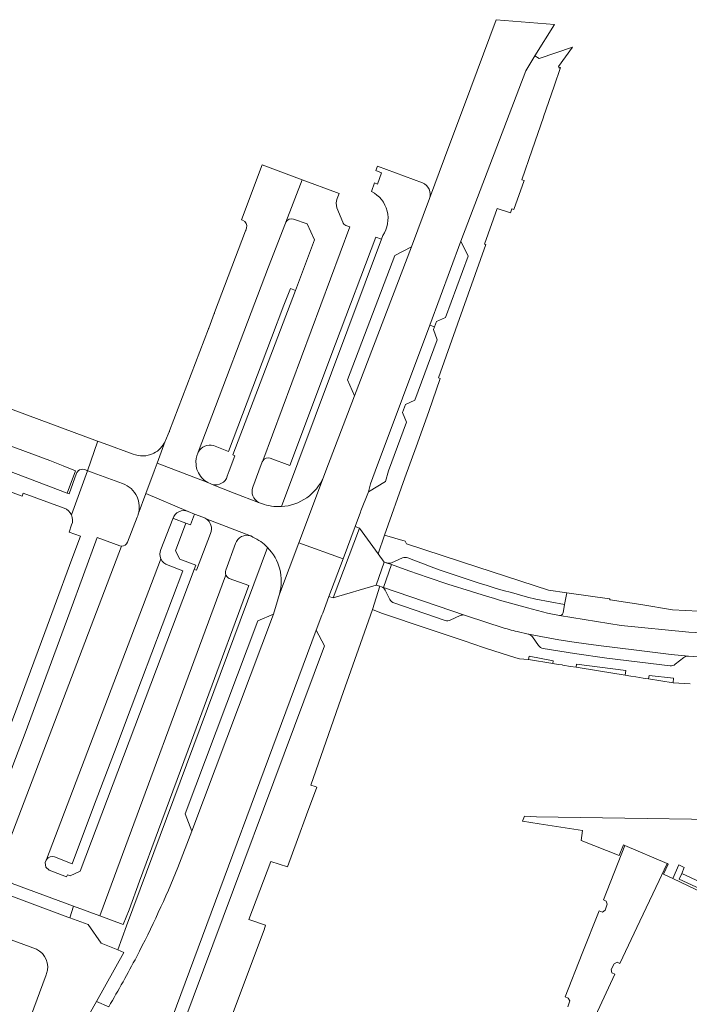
# Model space of a CAD drawing. Extents: x 146402 to 164798, y 455483 to 464134.
# Tile 87 of 256: x 154617 to 154725, y 461914 to 462073. Entities that reach past the tile are written whole.
import ezdxf

# ---------------------------------------------------------------- set-up
doc = ezdxf.new("R2010")
doc.units = 0
doc.header["$LTSCALE"] = 0.2
for name, color, linetype, lineweight in [('B-XX-VH-VERHARDING_ASFALT-GV', 252, 'CONTINUOUS', 18), ('B-XX-VH-VERHARDING_BETONSTRAATSTEEN-GV', 252, 'CONTINUOUS', 18), ('B-XX-VH-VERHARDING_STRAATBAKSTEEN-GV', 252, 'CONTINUOUS', 18), ('B-XX-VH-VERHARDING_TEGEL-GV', 252, 'CONTINUOUS', 18)]:
    doc.layers.add(name, color=color, linetype=linetype, lineweight=lineweight)

msp = doc.modelspace()

# ---------------------------------------------------------------- linework, layer by layer
at = {"layer": 'B-XX-VH-VERHARDING_ASFALT-GV'}
msp.add_lwpolyline([(154668.883, 461985.807), (154670.825, 461990.996), (154671.703, 461993.343), (154671.766, 461993.518), (154671.785, 461993.565), (154672.98, 461996.599), (154673.345, 461997.918), (154674.097, 461999.936), (154682.892, 462023.558), (154687.947, 462037.126), (154698.431, 462064.687), (154699.885, 462067.1), (154703.07, 462072.176), (154693.63, 462072.967), (154689.537, 462061.965), (154685.309, 462050.591), (154682.858, 462044.042), (154679.95, 462036.26), (154670.713, 462012.156), (154666.122, 462000), (154665.749, 461999.012), (154661.767, 461988.38)], close=True, dxfattribs=at)
for points in [[(154636.288, 461911.291), (154640.585, 461909.687), (154664.567, 461974.22), (154665.47, 461976.669), (154665.595, 461977.004), (154665.597, 461977.011), (154666.601, 461979.694), (154668.883, 461985.807), (154661.767, 461988.38), (154658.625, 461980.08), (154658.611, 461980.043)], [(154658.41, 461979.419), (154658.405, 461979.405), (154658.4, 461979.391), (154657.622, 461976.826), (154644.455, 461941.762), (154642.199, 461935.861)]]:
    msp.add_lwpolyline(points, dxfattribs=at)
for points in [[(154658.611, 461980.043, -0.0274887), (154658.41, 461979.419)], [(154642.199, 461935.861, -0.022191), (154635.533, 461921.46)], [(154635.533, 461921.46, -0.0089344), (154631.031, 461913.353)]]:
    msp.add_lwpolyline(points, format="xyb", dxfattribs=at)
at = {"layer": 'B-XX-VH-VERHARDING_BETONSTRAATSTEEN-GV'}
for points in [[(154627.088, 462000.201), (154627.504, 462000.049), (154627.569, 462000.025), (154629.172, 462004.687), (154629.216, 462004.815), (154567.755, 462027.586)], [(154586.844, 462014.079), (154588.86, 462013.39), (154588.967, 462013.682), (154591.198, 462012.869), (154595.59, 462011.22), (154599.926, 462009.615), (154599.819, 462009.305), (154601.819, 462008.522), (154601.963, 462008.861), (154606.372, 462007.229), (154608.558, 462006.438), (154610.638, 462005.651), (154621.47, 462001.66), (154623.638, 462000.838), (154625.616, 461999.994), (154624.305, 461996.423), (154624.63, 461996.3), (154625.8, 461999.609)], [(154634.939, 462002.73), (154630.291, 462004.423), (154629.216, 462004.815), (154629.172, 462004.687), (154627.569, 462000.025), (154627.639, 462000), (154628.482, 461999.691), (154633.229, 461997.954)], [(154637.012, 461996.327), (154638.348, 461999.936), (154638.83, 462001.234), (154640.141, 462004.802)], [(154638.282, 462002.847), (154638.185, 462002.807)], [(154625.953, 461999.875), (154626.051, 462000)], [(154635.776, 461992.998), (154637.012, 461996.327)], [(154678.483, 461985.918), (154676.725, 461985.146)], [(154703.877, 461976.622), (154703.863, 461976.625), (154702.481, 461976.872), (154701.914, 461976.985), (154698.679, 461977.847), (154694.167, 461979.122), (154693.203, 461979.407), (154692.239, 461979.691), (154690.527, 461980.211), (154689.674, 461980.474), (154685.847, 461981.691), (154682.67, 461982.749), (154679.505, 461983.847), (154676.694, 461984.859), (154675.428, 461981.144), (154688.498, 461976.686), (154688.509, 461976.684), (154692.296, 461975.407), (154694.43, 461974.726)], [(154676.035, 461985.084), (154676.694, 461984.859), (154679.505, 461983.847), (154682.67, 461982.749), (154685.847, 461981.691), (154689.674, 461980.474), (154690.527, 461980.211), (154692.239, 461979.691), (154693.203, 461979.407), (154694.167, 461979.122), (154698.679, 461977.847), (154701.914, 461976.985), (154702.481, 461976.872), (154703.863, 461976.625), (154703.877, 461976.622)], [(154688.498, 461976.686), (154675.428, 461981.144), (154675.104, 461981.255)], [(154675.718, 461980.72), (154676.469, 461979.212)], [(154704.443, 461977.029), (154704.694, 461978.398), (154700.037, 461979.271)], [(154703.877, 461976.622), (154713.854, 461975.016), (154724.803, 461973.944), (154736.226, 461973.38), (154752.139, 461973.161), (154752.153, 461976.543), (154746.186, 461976.581), (154743.166, 461976.78), (154741.297, 461976.897), (154726.328, 461977.311), (154722.145, 461977.557), (154717.025, 461978.377), (154712.056, 461979.171), (154711.951, 461979.291), (154705.042, 461980.277), (154704.694, 461978.398)], [(154677.112, 461978.644), (154685.405, 461975.818)], [(154704.694, 461978.398), (154704.443, 461977.029)], [(154686.225, 461975.864), (154687.799, 461976.603)], [(154762.345, 461973.062), (154752.139, 461973.161), (154736.226, 461973.38), (154724.803, 461973.944), (154713.854, 461975.016), (154703.877, 461976.622)], [(154697.059, 461974.011), (154698.823, 461973.611), (154698.902, 461973.587), (154698.91, 461973.584), (154700.839, 461973.216), (154703.776, 461972.691), (154706.23, 461972.296), (154708.194, 461972.011), (154710.167, 461971.749), (154716.314, 461970.985), (154721.919, 461970.336), (154724.723, 461970.035), (154724.732, 461970.034), (154726.984, 461969.854), (154727.147, 461969.847), (154730.892, 461969.589), (154734.639, 461969.411), (154737.852, 461969.318), (154742.126, 461969.282), (154742.141, 461969.282), (154746.185, 461969.238), (154746.19, 461969.238), (154762.402, 461969.139), (154762.466, 461969.143)], [(154724.723, 461970.035), (154721.919, 461970.336), (154716.314, 461970.985), (154710.167, 461971.749), (154708.194, 461972.011), (154706.23, 461972.296), (154703.776, 461972.691), (154700.839, 461973.216), (154698.91, 461973.584)], [(154699.494, 461973.174), (154700.487, 461971.754)], [(154701.233, 461971.283), (154706.293, 461970.456), (154711.53, 461969.741), (154721.756, 461968.496)], [(154722.577, 461968.723), (154723.96, 461969.818)], [(154768.771, 461945.091), (154768.774, 461951.887), (154762.776, 461951.576), (154762.762, 461946.172), (154762.786, 461945.007), (154748.026, 461944.868), (154739.616, 461943.446), (154703.643, 461943.985), (154700.164, 461944.037), (154698.226, 461944.167), (154697.896, 461943.354), (154700.593, 461942.931), (154707.621, 461941.83), (154707.399, 461940.218)], [(154707.399, 461940.218), (154713.512, 461937.809), (154714.237, 461939.515), (154714.431, 461939.434), (154721.26, 461936.516), (154721.452, 461936.404), (154720.679, 461934.781), (154722.188, 461934.069), (154723.146, 461936.271), (154724.054, 461935.886), (154723.626, 461934.895), (154732.114, 461930.946), (154736.483, 461940.248), (154737.676, 461940.347), (154740.725, 461940.679), (154753.802, 461941.907), (154763.13, 461937.563), (154766.154, 461936.132), (154767.117, 461938.097)], [(154709.675, 461911.876), (154712.834, 461918.594), (154712.334, 461918.833), (154712.222, 461919.371), (154712.707, 461920.276), (154713.184, 461920.536), (154713.645, 461920.318), (154716.883, 461927.206), (154719.974, 461933.781), (154720.783, 461935.501), (154721.26, 461936.516), (154714.431, 461939.434), (154710.97, 461930.616), (154711.445, 461930.412), (154711.596, 461929.923), (154711.276, 461928.949), (154710.813, 461928.644), (154710.282, 461928.862), (154707.567, 461921.944), (154704.816, 461914.936), (154705.284, 461914.76), (154705.557, 461914.295), (154705.215, 461913.314)]]:
    msp.add_lwpolyline(points, dxfattribs=at)
for points in [[(154683.651, 462023.314), (154682.892, 462023.558), (154674.097, 461999.936), (154673.345, 461997.918), (154672.98, 461996.599), (154675.73, 461998.295), (154676.237, 462000), (154679.171, 462007.875), (154678.517, 462009.423), (154678.964, 462010.724), (154680.511, 462011.426), (154684.087, 462021.177), (154683.483, 462022.875)], [(154657.622, 461976.826), (154655.122, 461975.78), (154643.356, 461944.561), (154644.455, 461941.762)], [(154640.585, 461909.687), (154642.986, 461910.383), (154665.867, 461971.721), (154664.567, 461974.22)], [(154722.188, 461934.069), (154727.166, 461931.72), (154727.33, 461932.068), (154723.204, 461933.988), (154723.626, 461934.895), (154724.054, 461935.886), (154723.146, 461936.271)]]:
    msp.add_lwpolyline(points, close=True, dxfattribs=at)
for points in [[(154640.141, 462004.802, -0.1746148), (154638.282, 462002.847)], [(154638.185, 462002.807, -0.2128745), (154634.939, 462002.73)], [(154625.8, 461999.609, -0.0877188), (154625.953, 461999.875)], [(154626.051, 462000, -0.2940965), (154627.088, 462000.201)], [(154633.229, 461997.954, -0.207642), (154635.587, 461995.819)], [(154635.587, 461995.819, -0.1832769), (154635.776, 461992.998)], [(154679.34, 461985.933, 0.1948674), (154678.483, 461985.918)], [(154700.037, 461979.271, -0.0323625), (154679.34, 461985.933)], [(154676.725, 461985.146, -0.1680613), (154676.035, 461985.084)], [(154675.104, 461981.255, -0.194062), (154675.718, 461980.72)], [(154676.469, 461979.212, 0.2055938), (154677.112, 461978.644)], [(154685.405, 461975.818, 0.1950557), (154686.225, 461975.864)], [(154687.799, 461976.603, -0.1531252), (154688.498, 461976.686)], [(154704.443, 461977.029, -0.4040331), (154703.877, 461976.622)], [(154703.877, 461976.622, 0.4040331), (154704.443, 461977.029)], [(154694.43, 461974.726, 0.0132631), (154697.059, 461974.011)], [(154698.91, 461973.584, -0.0543442), (154699.199, 461973.444)], [(154699.199, 461973.444, -0.1291856), (154699.494, 461973.174)], [(154700.487, 461971.754, 0.2078584), (154701.233, 461971.283)], [(154723.96, 461969.818, -0.1923823), (154724.723, 461970.035)], [(154721.756, 461968.496, 0.2059319), (154722.577, 461968.723)]]:
    msp.add_lwpolyline(points, format="xyb", dxfattribs=at)
at = {"layer": 'B-XX-VH-VERHARDING_STRAATBAKSTEEN-GV'}
for points in [[(154659.628, 462040.21), (154662.288, 462047.091), (154655.79, 462049.5), (154652.48, 462040.6), (154652.642, 462040.524)], [(154667.956, 462044.054), (154668.246, 462044.883), (154667.816, 462045.042), (154662.288, 462047.091), (154659.628, 462040.21)], [(154668.84, 462040.209), (154667.894, 462042.522)], [(154645.42, 462002.89), (154645.473, 462003.043), (154645.478, 462003.052), (154656.83, 462033.01), (154659.565, 462040.065)], [(154655.912, 462001.627), (154655.92, 462001.641), (154669.994, 462039.446), (154669.321, 462039.707)], [(154660.888, 462040.721), (154663.08, 462039.93), (154664.29, 462037.35), (154661.185, 462029.187)], [(154653.136, 462038.803), (154648.11, 462025.595)], [(154653.284, 462039.278), (154653.2, 462038.923)], [(154661.185, 462029.187), (154651.069, 462002.59), (154651.42, 462002.44), (154650.502, 462000), (154650.181, 461999.146)], [(154648.05, 462025.441), (154647.18, 462023.082)], [(154647.129, 462022.963), (154640.835, 462006.475)], [(154640.791, 462006.311), (154640.202, 462004.936), (154640.141, 462004.802), (154638.83, 462001.234), (154647.057, 461998.104)], [(154647.756, 461997.793), (154647.537, 461997.889), (154647.057, 461998.104), (154638.83, 462001.234), (154638.348, 461999.936), (154637.012, 461996.327), (154643.857, 461993.432), (154644.876, 461993.03), (154646.223, 461992.498)], [(154654.304, 461997.347), (154655.286, 462000), (154655.821, 462001.442)], [(154658.625, 461980.08), (154661.767, 461988.38), (154665.749, 461999.012)], [(154647.756, 461997.793), (154651.296, 461996.42), (154655.24, 461994.909)], [(154655.24, 461994.909), (154651.296, 461996.42), (154647.756, 461997.793)], [(154643.857, 461993.432), (154637.012, 461996.327), (154635.776, 461992.998), (154635.761, 461992.95)], [(154655.751, 461994.713), (154655.522, 461994.787)], [(154635.607, 461992.543), (154634.046, 461988.488)], [(154639.455, 461987.292), (154641.36, 461992.27)], [(154653.951, 461989.5), (154646.741, 461992.269)], [(154646.741, 461992.269), (154653.951, 461989.5), (154653.985, 461989.487)], [(154647.448, 461989.893), (154645.18, 461983.93), (154644.814, 461984.072), (154626.37, 461935.25), (154624.79, 461934.54), (154624.36, 461934.702), (154624.2, 461934.35), (154621.39, 461935.41), (154620.82, 461935.91), (154620.76, 461936.7), (154620.913, 461937.041)], [(154654.09, 461989.45), (154654.322, 461989.285)], [(154633.063, 461987.836), (154613.718, 461936.998), (154613.67, 461936.87), (154614.398, 461935.309), (154615.18, 461933.72), (154615.39, 461933.29), (154625.304, 461929.623), (154629.58, 461928.042), (154649.901, 461983.042), (154649.951, 461983.177)], [(154649.925, 461983.941), (154651.524, 461988.251)], [(154620.978, 461937.153), (154639.403, 461985.642), (154639.451, 461985.773)], [(154619.329, 461922.647), (154606.54, 461927.37), (154606.804, 461928.051), (154604.91, 461928.76), (154604.65, 461928.08), (154604.16, 461928.26), (154604.282, 461928.593), (154553.868, 461947.236)], [(154606.274, 461889.931), (154609.82, 461888.652), (154620.905, 461918.513), (154620.977, 461918.704)]]:
    msp.add_lwpolyline(points, dxfattribs=at)
for points in [[(154667.894, 462042.522, -0.1775719), (154667.956, 462044.054)], [(154652.642, 462040.524, -0.4141682), (154653.284, 462039.278)], [(154659.565, 462040.065, -0.0365696), (154659.628, 462040.21)], [(154659.628, 462040.21, -0.3656075), (154660.888, 462040.721)], [(154669.321, 462039.707, -0.2532993), (154668.84, 462040.209)], [(154653.2, 462038.923, -0.032872), (154653.136, 462038.803)], [(154648.11, 462025.595, -0.0494968), (154648.05, 462025.441)], [(154647.18, 462023.082, -0.0385421), (154647.129, 462022.963)], [(154640.835, 462006.475, -0.0485572), (154640.791, 462006.311)], [(154645.124, 462001.046, -0.1334491), (154645.42, 462002.89)], [(154655.821, 462001.442, -0.0498756), (154655.912, 462001.627)], [(154645.365, 462000, -0.0772993), (154645.124, 462001.046)], [(154647.057, 461998.104, -0.1761438), (154645.365, 462000)], [(154650.181, 461999.146, -0.3912554), (154647.756, 461997.793)], [(154665.749, 461999.012, -0.2848266), (154658.919, 461994.239)], [(154655.24, 461994.909, -0.3788972), (154654.304, 461997.347)], [(154655.522, 461994.787, -0.0435983), (154655.24, 461994.909)], [(154641.36, 461992.27, -0.436487), (154643.857, 461993.432)], [(154658.919, 461994.239, -0.1022507), (154655.751, 461994.713)], [(154635.761, 461992.95, -0.0298577), (154635.607, 461992.543)], [(154646.223, 461992.498, -0.0758313), (154646.741, 461992.269)], [(154646.741, 461992.269, -0.3751007), (154647.448, 461989.893)], [(154634.046, 461988.488, -0.3258864), (154633.063, 461987.836)], [(154651.524, 461988.251, -0.4124196), (154653.951, 461989.5)], [(154653.985, 461989.487, -0.0284008), (154654.09, 461989.45)], [(154654.322, 461989.285, -0.0927175), (154656.67, 461987.641)], [(154639.451, 461985.773, -0.2106652), (154639.455, 461987.292)], [(154656.67, 461987.641, -0.2675548), (154658.625, 461980.08)], [(154649.951, 461983.177, -0.1963752), (154649.925, 461983.941)], [(154620.913, 461937.041, -0.0277895), (154620.978, 461937.153)], [(154620.977, 461918.704, 0.377907), (154619.329, 461922.647)]]:
    msp.add_lwpolyline(points, format="xyb", dxfattribs=at)
at = {"layer": 'B-XX-VH-VERHARDING_TEGEL-GV'}
for points in [[(154670.825, 461990.996), (154671.527, 461990.733), (154674.549, 461986.584), (154675.569, 461989.604), (154678.864, 461998.854), (154680.723, 462003.9), (154682.732, 462009.598), (154684.607, 462014.931), (154684.327, 462015.034), (154687.403, 462023.718), (154691.967, 462036.602), (154691.75, 462036.687), (154693.816, 462042.425), (154695.965, 462041.744), (154696.181, 462042.39), (154696.481, 462042.291), (154698.169, 462046.942), (154697.785, 462047.069), (154699.466, 462051.927), (154701.289, 462057.195), (154701.307, 462057.246), (154702.999, 462062.23), (154704.02, 462065.238), (154703.88, 462065.139), (154703.699, 462065.399), (154705.964, 462068.507), (154700.571, 462066.704), (154699.885, 462067.1), (154698.431, 462064.687), (154687.947, 462037.126), (154689.102, 462034.73), (154685.427, 462024.828), (154683.98, 462024.176), (154683.651, 462023.314), (154683.483, 462022.875), (154684.087, 462021.177), (154680.511, 462011.426), (154678.964, 462010.724), (154678.517, 462009.423), (154679.171, 462007.875), (154676.237, 462000), (154675.73, 461998.295), (154672.98, 461996.599), (154671.785, 461993.565), (154671.766, 461993.518), (154671.703, 461993.343)], [(154666.601, 461979.694), (154667.312, 461979.455), (154671.527, 461990.733), (154670.825, 461990.996), (154668.883, 461985.807)], [(154674.245, 461981.548), (154675.511, 461985.262), (154674.549, 461986.584), (154671.527, 461990.733), (154667.312, 461979.455)], [(154675.428, 461981.144), (154676.694, 461984.859), (154676.035, 461985.084), (154675.976, 461985.104), (154675.966, 461985.107), (154675.957, 461985.111), (154675.511, 461985.262), (154674.245, 461981.548), (154674.854, 461981.34), (154675.087, 461981.261), (154675.093, 461981.259), (154675.099, 461981.257), (154675.104, 461981.255)], [(154698.856, 461969.492), (154702.786, 461968.859), (154702.87, 461969.292), (154698.948, 461970.053)], [(154706.551, 461968.252), (154710.204, 461967.663), (154714.496, 461966.971), (154714.59, 461967.7), (154706.612, 461968.727)], [(154718.288, 461966.36), (154722.246, 461965.722), (154722.311, 461966.475), (154718.353, 461966.929)]]:
    msp.add_lwpolyline(points, close=True, dxfattribs=at)
for points in [[(154681.706, 462046.595), (154674.453, 462049.303), (154674.184, 462048.563)], [(154674.184, 462048.563), (154675.123, 462048.219), (154674.456, 462046.389), (154673.987, 462046.559), (154673.501, 462045.171)], [(154665.749, 461999.012), (154666.122, 462000), (154670.713, 462012.156), (154669.607, 462014.751), (154677.256, 462034.855), (154679.95, 462036.26), (154682.858, 462044.042)], [(154658.919, 461994.239), (154675.087, 462037.482), (154674.19, 462037.82), (154667.68, 462020.56), (154660.3, 462000.88), (154657.099, 462002.061)], [(154675.302, 462038.056), (154675.087, 462037.482), (154658.919, 461994.239)], [(154660.4, 462029.49), (154659.29, 462026.8), (154657.34, 462021.52), (154650.37, 462003.16), (154647.949, 462004.11)], [(154650.181, 461999.146), (154650.502, 462000), (154651.42, 462002.44), (154651.069, 462002.59), (154661.185, 462029.187), (154660.4, 462029.49)], [(154625.8, 461999.609), (154624.63, 461996.3), (154624.305, 461996.423), (154614.824, 462000), (154613.583, 462000.47), (154614.794, 462003.713), (154612.759, 462004.48), (154611.587, 462001.203), (154600.465, 462005.326), (154601.819, 462008.522), (154599.819, 462009.305), (154599.568, 462008.628), (154598.601, 462006.026), (154587.646, 462010.065), (154588.86, 462013.39), (154586.844, 462014.079), (154585.642, 462010.767), (154574.7, 462014.7), (154574.422, 462014.8), (154575.47, 462017.581)], [(154563.118, 462007.589), (154563.983, 462007.236), (154563.984, 462007.236), (154565.806, 462006.583), (154573.086, 462003.894), (154573.433, 462004.796), (154572.406, 462006.959), (154573.136, 462008.959), (154577.326, 462010.904), (154579.92, 462009.903), (154579.819, 462009.621), (154605.878, 462000), (154616.996, 461995.896), (154617.182, 461996.399), (154623.791, 461993.97)], [(154645.478, 462003.052), (154645.473, 462003.043), (154645.42, 462002.89)], [(154655.821, 462001.442), (154655.286, 462000), (154654.304, 461997.347)], [(154655.92, 462001.641), (154655.912, 462001.627)], [(154624.986, 461992.876), (154627.569, 462000.025), (154627.504, 462000.049), (154627.088, 462000.201)], [(154633.229, 461997.954), (154628.482, 461999.691), (154627.639, 462000), (154627.569, 462000.025), (154624.986, 461992.876)], [(154626.051, 462000), (154625.953, 461999.875)], [(154647.057, 461998.104), (154647.537, 461997.889), (154647.756, 461997.793)], [(154643.491, 461991.543), (154644.21, 461991.27), (154644.876, 461993.03), (154643.857, 461993.432)], [(154655.522, 461994.787), (154655.751, 461994.713)], [(154620.913, 461937.041), (154620.76, 461936.7), (154620.82, 461935.91), (154621.39, 461935.41), (154624.2, 461934.35), (154624.36, 461934.702), (154624.79, 461934.54), (154626.37, 461935.25), (154644.814, 461984.072), (154645.076, 461984.775), (154642.5, 461985.736), (154641.819, 461987.058), (154643.491, 461991.543), (154641.485, 461992.304), (154641.36, 461992.27), (154639.455, 461987.292)], [(154634.046, 461988.488), (154635.607, 461992.543)], [(154635.761, 461992.95), (154635.776, 461992.998)], [(154641.36, 461992.27), (154641.485, 461992.304), (154643.491, 461991.543)], [(154646.223, 461992.498), (154644.876, 461993.03), (154644.21, 461991.27), (154643.491, 461991.543), (154641.819, 461987.058), (154642.5, 461985.736), (154645.076, 461984.775), (154644.814, 461984.072), (154645.18, 461983.93), (154647.448, 461989.893)], [(154625.018, 461991.255), (154624.609, 461990.081), (154626.421, 461989.451), (154625.048, 461985.751), (154622.184, 461977.984), (154620.674, 461973.894), (154617.82, 461966.163), (154616.304, 461962.063), (154613.47, 461954.405), (154612.643, 461952.167), (154610.85, 461952.831), (154606.74, 461954.35), (154604.35, 461953.28), (154605.25, 461951.29), (154604.42, 461948.96), (154599.793, 461946.879), (154598.386, 461947.398)], [(154613.132, 461937.345), (154610.37, 461938.36), (154613.09, 461945.67), (154615.52, 461952.37), (154617.51, 461957.611), (154624.72, 461977.18), (154629.133, 461989.227), (154632.824, 461987.868), (154633.063, 461987.836)], [(154653.985, 461989.487), (154653.951, 461989.5)], [(154654.322, 461989.285), (154654.09, 461989.45)], [(154700.037, 461979.271), (154704.694, 461978.398), (154705.042, 461980.277), (154702.115, 461980.694), (154690.667, 461984.432), (154679.14, 461988.195), (154678.927, 461988.639), (154675.569, 461989.604), (154674.549, 461986.584), (154675.511, 461985.262), (154675.957, 461985.111), (154675.966, 461985.107), (154675.976, 461985.104), (154676.035, 461985.084)], [(154650.493, 461982.616), (154653.68, 461981.45), (154646.83, 461962.92), (154644.41, 461956.37), (154639.06, 461941.94), (154635.97, 461933.68), (154634.31, 461929.04), (154633.37, 461926.64), (154629.58, 461928.042), (154625.304, 461929.623), (154624.745, 461927.731), (154627.68, 461926.64), (154629.77, 461923.63), (154632.461, 461922.536), (154633.91, 461926.438), (154656.67, 461987.641)], [(154656.67, 461987.641), (154633.91, 461926.438), (154632.461, 461922.536), (154633.46, 461922.13), (154629.013, 461914.206)], [(154651.524, 461988.251), (154649.925, 461983.941)], [(154676.725, 461985.146), (154678.483, 461985.918)], [(154640.615, 461984.734), (154642.995, 461983.825), (154634.62, 461961.75), (154631.94, 461954.56), (154628.53, 461945.7), (154625.08, 461936.48), (154622.219, 461937.57)], [(154649.951, 461983.177), (154649.983, 461983.09)], [(154648.895, 461906.562), (154656.122, 461925.784), (154656.372, 461926.531), (154653.656, 461927.451), (154657.221, 461936.838), (154659.883, 461935.954), (154661.536, 461940.418), (154663.001, 461944.377), (154664.653, 461948.838), (154664.354, 461948.941), (154663.665, 461949.18), (154668.603, 461963.265), (154672.012, 461972.98), (154673.622, 461977.58), (154674.854, 461981.34), (154674.245, 461981.548), (154667.312, 461979.455), (154666.601, 461979.694), (154665.597, 461977.011), (154665.595, 461977.004), (154665.47, 461976.669), (154664.567, 461974.22), (154665.867, 461971.721), (154642.986, 461910.383)], [(154675.104, 461981.255), (154675.099, 461981.257), (154675.093, 461981.259), (154675.087, 461981.261), (154674.854, 461981.34), (154673.622, 461977.58), (154675.115, 461977.009), (154682.664, 461974.454), (154688.972, 461972.334), (154689.532, 461972.146), (154692.059, 461971.297), (154696.807, 461969.794), (154697.399, 461969.636), (154698.786, 461969.499), (154698.856, 461969.492), (154698.948, 461970.053), (154702.87, 461969.292), (154702.786, 461968.859), (154703.683, 461968.714), (154704.294, 461968.616), (154704.405, 461968.598), (154705.649, 461968.397), (154706.551, 461968.252), (154706.612, 461968.727), (154714.59, 461967.7), (154714.496, 461966.971), (154715.401, 461966.825), (154716.22, 461966.693), (154717.419, 461966.5), (154718.288, 461966.36), (154718.353, 461966.929), (154722.311, 461966.475), (154722.246, 461965.722), (154724.995, 461965.569)], [(154676.469, 461979.212), (154675.718, 461980.72)], [(154642.199, 461935.861), (154644.455, 461941.762), (154643.356, 461944.561), (154655.122, 461975.78), (154657.622, 461976.826), (154658.4, 461979.391), (154658.405, 461979.405), (154658.41, 461979.419)], [(154658.611, 461980.043), (154658.625, 461980.08)], [(154685.405, 461975.818), (154677.112, 461978.644)], [(154687.799, 461976.603), (154686.225, 461975.864)], [(154694.43, 461974.726), (154692.296, 461975.407), (154688.509, 461976.684), (154688.498, 461976.686)], [(154698.91, 461973.584), (154698.902, 461973.587), (154698.823, 461973.611), (154697.059, 461974.011)], [(154700.487, 461971.754), (154699.494, 461973.174)], [(154721.756, 461968.496), (154711.53, 461969.741), (154706.293, 461970.456), (154701.233, 461971.283)], [(154723.96, 461969.818), (154722.577, 461968.723)], [(154727.147, 461969.847), (154726.984, 461969.854), (154724.732, 461970.034), (154724.723, 461970.035)], [(154609.798, 461933.291), (154624.408, 461927.857), (154624.745, 461927.731), (154625.304, 461929.623), (154615.39, 461933.29), (154615.18, 461933.72), (154614.398, 461935.309), (154613.67, 461936.87)], [(154631.031, 461913.353), (154629.013, 461914.206), (154626.562, 461909.838)], [(154629.013, 461914.206), (154631.031, 461913.353)]]:
    msp.add_lwpolyline(points, dxfattribs=at)
for points in [[(154682.858, 462044.042, 0.4066714), (154681.706, 462046.595)], [(154673.501, 462045.171, -0.4544135), (154675.302, 462038.056)], [(154645.42, 462002.89, 0.1334491), (154645.124, 462001.046)], [(154647.949, 462004.11, 0.3504958), (154645.478, 462003.052)], [(154655.912, 462001.627, 0.0498756), (154655.821, 462001.442)], [(154657.099, 462002.061, 0.3429534), (154655.92, 462001.641)], [(154625.953, 461999.875, 0.0877188), (154625.8, 461999.609)], [(154627.088, 462000.201, 0.2940965), (154626.051, 462000)], [(154645.124, 462001.046, 0.0772993), (154645.365, 462000)], [(154645.365, 462000, 0.1761438), (154647.057, 461998.104)], [(154647.756, 461997.793, 0.3912554), (154650.181, 461999.146)], [(154658.919, 461994.239, 0.2848266), (154665.749, 461999.012)], [(154635.587, 461995.819, 0.207642), (154633.229, 461997.954)], [(154654.304, 461997.347, 0.3788972), (154655.24, 461994.909)], [(154635.776, 461992.998, 0.1832769), (154635.587, 461995.819)], [(154655.24, 461994.909, 0.0435983), (154655.522, 461994.787)], [(154623.791, 461993.97, -0.2048605), (154624.986, 461992.876)], [(154643.857, 461993.432, 0.436487), (154641.36, 461992.27)], [(154655.751, 461994.713, 0.1022507), (154658.919, 461994.239)], [(154624.986, 461992.876, -0.2048173), (154625.018, 461991.255)], [(154635.607, 461992.543, 0.0298577), (154635.761, 461992.95)], [(154646.741, 461992.269, 0.0758313), (154646.223, 461992.498)], [(154647.448, 461989.893, 0.3751007), (154646.741, 461992.269)], [(154633.063, 461987.836, 0.3258864), (154634.046, 461988.488)], [(154653.951, 461989.5, 0.4124196), (154651.524, 461988.251)], [(154654.09, 461989.45, 0.0284008), (154653.985, 461989.487)], [(154656.67, 461987.641, 0.0927175), (154654.322, 461989.285)], [(154639.455, 461987.292, 0.2106652), (154639.451, 461985.773)], [(154658.625, 461980.08, 0.2675548), (154656.67, 461987.641)], [(154639.451, 461985.773, 0.2119966), (154640.615, 461984.734)], [(154678.483, 461985.918, -0.1948674), (154679.34, 461985.933)], [(154679.34, 461985.933, 0.0323625), (154700.037, 461979.271)], [(154649.925, 461983.941, 0.1963752), (154649.951, 461983.177)], [(154676.035, 461985.084, 0.1680613), (154676.725, 461985.146)], [(154649.983, 461983.09, 0.1524581), (154650.493, 461982.616)], [(154675.718, 461980.72, 0.194062), (154675.104, 461981.255)], [(154658.41, 461979.419, 0.0274887), (154658.611, 461980.043)], [(154677.112, 461978.644, -0.2055938), (154676.469, 461979.212)], [(154686.225, 461975.864, -0.1950557), (154685.405, 461975.818)], [(154688.498, 461976.686, 0.1531252), (154687.799, 461976.603)], [(154697.059, 461974.011, -0.0132631), (154694.43, 461974.726)], [(154699.199, 461973.444, 0.0543442), (154698.91, 461973.584)], [(154699.494, 461973.174, 0.1291856), (154699.199, 461973.444)], [(154701.233, 461971.283, -0.2078584), (154700.487, 461971.754)], [(154724.723, 461970.035, 0.1923823), (154723.96, 461969.818)], [(154722.577, 461968.723, -0.2059319), (154721.756, 461968.496)], [(154622.219, 461937.57, 0.3458953), (154620.978, 461937.153)], [(154620.978, 461937.153, 0.0277895), (154620.913, 461937.041)], [(154635.533, 461921.46, 0.022191), (154642.199, 461935.861)], [(154631.031, 461913.353, 0.0089344), (154635.533, 461921.46)]]:
    msp.add_lwpolyline(points, format="xyb", dxfattribs=at)

doc.saveas('drawing.dxf')
